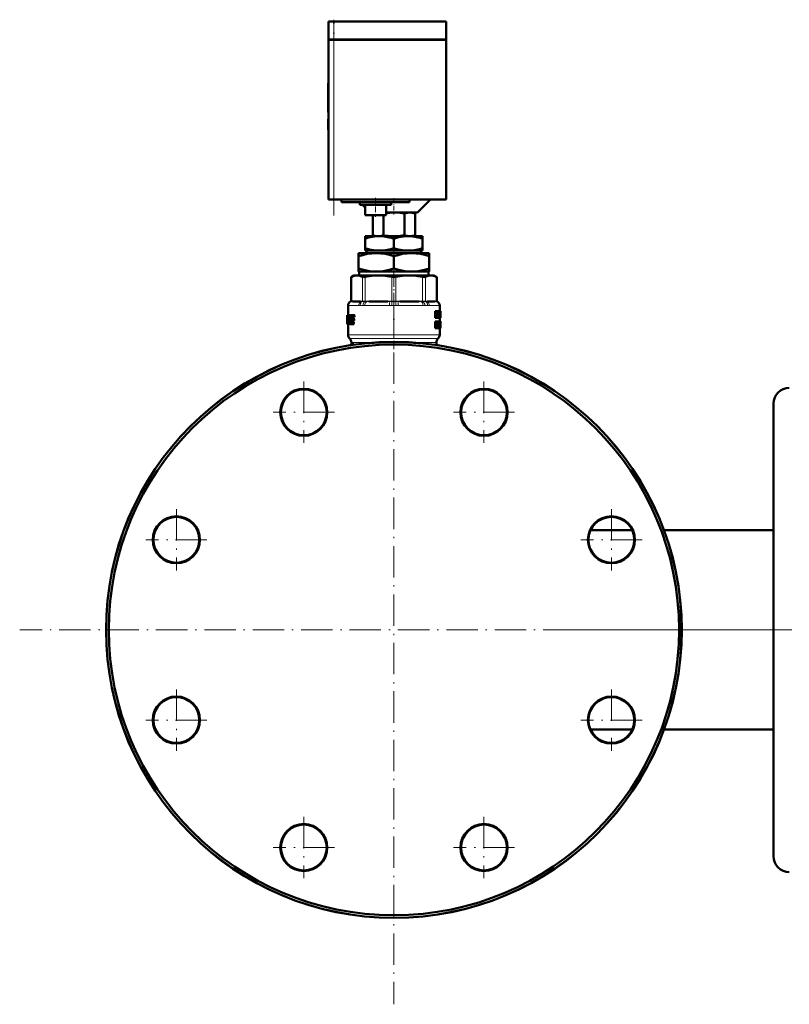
# Model space of a CAD drawing. Extents: x -1976 to 2357, y -1962 to 888.
# Tile 17 of 53: x -1976 to -1682, y -527 to -151. Entities that reach past the tile are written whole.
import ezdxf

# ---------------------------------------------------------------- set-up
doc = ezdxf.new("R2010")
doc.units = 0
doc.linetypes.add('DASHDOT', pattern=[18.5, 12, -3, 0.5, -3])

msp = doc.modelspace()

# ---------------------------------------------------------------- linework, layer by layer
at = {"color": 7, "lineweight": 50}
for p, q in [((-1856.34, -151.59), (-1858.34, -151.59)), ((-1858.34, -158.49), (-1858.34, -151.59)), ((-1856.34, -151.59), (-1813.34, -151.59)), ((-1813.34, -158.49), (-1813.34, -151.59)), ((-1856.34, -158.49), (-1858.34, -158.49)), ((-1858.34, -158.59), (-1858.34, -219.59)), ((-1858.34, -158.59), (-1857.75, -158.59)), ((-1858.24, -158.59), (-1858.24, -158.49)), ((-1857.75, -158.59), (-1856.34, -158.59)), ((-1856.34, -158.49), (-1813.34, -158.49)), ((-1813.34, -158.59), (-1856.34, -158.59)), ((-1813.44, -158.59), (-1813.44, -158.49)), ((-1813.34, -219.59), (-1813.34, -158.59)), ((-1858.34, -175.15), (-1858.44, -175.15)), ((-1858.44, -176.63), (-1858.44, -175.15)), ((-1858.34, -176.63), (-1858.44, -176.63)), ((-1858.44, -176.63), (-1858.44, -182.49)), ((-1858.34, -182.49), (-1858.44, -182.49)), ((-1858.44, -184.29), (-1858.44, -182.49)), ((-1858.34, -184.29), (-1858.44, -184.29)), ((-1858.44, -184.29), (-1858.44, -186.19)), ((-1858.34, -186.19), (-1858.44, -186.19)), ((-1858.44, -188.94), (-1858.44, -189.05)), ((-1858.34, -188.94), (-1858.44, -188.94)), ((-1858.34, -189.05), (-1858.44, -189.05)), ((-1858.34, -189.06), (-1858.44, -189.06)), ((-1858.44, -192.92), (-1858.44, -189.06)), ((-1858.34, -192.92), (-1858.44, -192.92)), ((-1858.44, -192.92), (-1858.44, -193.04)), ((-1858.34, -193.04), (-1858.44, -193.04)), ((-1858.34, -193.04), (-1858.44, -193.04)), ((-1857.75, -219.59), (-1858.34, -219.59)), ((-1856.34, -219.59), (-1857.75, -219.59)), ((-1813.34, -219.59), (-1856.34, -219.59)), ((-1853.34, -219.59), (-1853.34, -220.59)), ((-1827.34, -220.59), (-1853.34, -220.59)), ((-1846.34, -221.59), (-1846.34, -220.59)), ((-1846.34, -221.59), (-1834.34, -221.59)), ((-1845.34, -221.59), (-1844.34, -222.59)), ((-1844.34, -225.59), (-1844.34, -221.59)), ((-1836.34, -225.59), (-1836.34, -221.59)), ((-1834.34, -221.59), (-1834.34, -220.59)), ((-1827.34, -220.59), (-1827.34, -219.59)), ((-1824.34, -224.59), (-1819.34, -219.59)), ((-1844.34, -225.59), (-1836.34, -225.59)), ((-1841.37, -225.59), (-1841.37, -233.32)), ((-1837.33, -225.59), (-1837.33, -233.31)), ((-1836.34, -224.59), (-1824.34, -224.59)), ((-1829.25, -224.88), (-1829.25, -233.3)), ((-1826.34, -224.59), (-1825.21, -224.89)), ((-1825.21, -224.89), (-1825.21, -233.29)), ((-1844.34, -234.57), (-1844.34, -233.59)), ((-1838.84, -233.59), (-1844.34, -233.59)), ((-1844.34, -238.17), (-1844.34, -234.57)), ((-1840.36, -233.59), (-1841.37, -233.32)), ((-1827.84, -233.59), (-1838.84, -233.59)), ((-1833.34, -238.17), (-1833.34, -234.57)), ((-1822.34, -233.59), (-1827.84, -233.59)), ((-1826.31, -233.59), (-1825.21, -233.29)), ((-1822.34, -234.57), (-1822.34, -233.59)), ((-1822.34, -238.17), (-1822.34, -234.57)), ((-1846.84, -241.29), (-1846.84, -240.09)), ((-1840.09, -240.09), (-1846.84, -240.09)), ((-1844.34, -239.09), (-1844.34, -238.17)), ((-1840.19, -239.09), (-1844.34, -239.09)), ((-1843.81, -239.09), (-1843.81, -240.09)), ((-1840.19, -239.09), (-1837.49, -239.09)), ((-1826.59, -240.09), (-1840.09, -240.09)), ((-1829.19, -239.09), (-1837.49, -239.09)), ((-1829.19, -239.09), (-1826.49, -239.09)), ((-1819.84, -240.09), (-1826.59, -240.09)), ((-1822.34, -239.09), (-1826.49, -239.09)), ((-1822.86, -240.09), (-1822.86, -239.09)), ((-1822.34, -238.17), (-1822.34, -239.09)), ((-1819.84, -240.09), (-1819.84, -241.29)), ((-1846.84, -245.96), (-1846.84, -241.29)), ((-1833.34, -245.96), (-1833.34, -241.29)), ((-1819.84, -245.96), (-1819.84, -241.29)), ((-1846.84, -247.09), (-1846.84, -245.96)), ((-1841.74, -247.09), (-1846.84, -247.09)), ((-1846.56, -248.59), (-1846.56, -247.09)), ((-1841.74, -247.09), (-1838.43, -247.09)), ((-1828.24, -247.09), (-1838.43, -247.09)), ((-1828.24, -247.09), (-1824.93, -247.09)), ((-1819.84, -247.09), (-1824.93, -247.09)), ((-1820.12, -247.09), (-1820.12, -248.59)), ((-1819.84, -245.96), (-1819.84, -247.09)), ((-1848.64, -248.59), (-1849.73, -249.22)), ((-1849.58, -249.14), (-1849.73, -249.22)), ((-1849.73, -258.44), (-1849.73, -249.22)), ((-1848.64, -248.59), (-1847.47, -248.59)), ((-1847.47, -248.59), (-1839.19, -248.59)), ((-1839.19, -248.59), (-1827.48, -248.59)), ((-1827.48, -248.59), (-1819.2, -248.59)), ((-1819.2, -248.59), (-1818.04, -248.59)), ((-1818.04, -248.59), (-1816.94, -249.22)), ((-1816.94, -249.22), (-1817.09, -249.14)), ((-1816.94, -258.44), (-1816.94, -249.22)), ((-1846.14, -258.59), (-1849.18, -258.59)), ((-1835.6, -258.59), (-1842.93, -258.59)), ((-1823.74, -258.59), (-1831.07, -258.59)), ((-1817.5, -258.59), (-1820.54, -258.59)), ((-1850.84, -260.03), (-1850.84, -263.74)), ((-1817.22, -262.2), (-1817.55, -262.2)), ((-1817.55, -264.77), (-1817.55, -262.2)), ((-1817.22, -262.2), (-1816.89, -262.2)), ((-1817.22, -264.77), (-1817.22, -262.2)), ((-1817.02, -262.68), (-1817.01, -262.68)), ((-1816.98, -263.04), (-1817.01, -263.04)), ((-1816.83, -262.65), (-1816.78, -262.2)), ((-1816.46, -262.2), (-1816.78, -262.2)), ((-1816.46, -262.2), (-1816.22, -262.2)), ((-1816.39, -263.23), (-1816.43, -263.23)), ((-1816.39, -262.68), (-1816.38, -262.68)), ((-1816.39, -264.77), (-1816.39, -263.23)), ((-1816.22, -262.2), (-1816.22, -264.77)), ((-1816.22, -262.43), (-1816.21, -262.2)), ((-1816.21, -262.2), (-1815.9, -262.2)), ((-1815.9, -262.2), (-1815.78, -262.2)), ((-1815.9, -263.76), (-1815.85, -262.88)), ((-1815.83, -262.89), (-1815.85, -262.89)), ((-1815.84, -260.03), (-1815.84, -262.2)), ((-1815.84, -262.66), (-1815.84, -262.66)), ((-1815.83, -262.89), (-1815.78, -263.76)), ((-1815.61, -262.2), (-1815.78, -262.2)), ((-1815.61, -262.2), (-1815.55, -262.2)), ((-1815.61, -264.77), (-1815.61, -262.2)), ((-1815.57, -264.3), (-1815.57, -262.67)), ((-1815.57, -262.67), (-1815.55, -262.67)), ((-1815.54, -262.88), (-1815.57, -262.88)), ((-1815.55, -262.2), (-1815.54, -262.33)), ((-1815.54, -262.33), (-1815.54, -263.41)), ((-1815.54, -262.88), (-1815.54, -263.41)), ((-1851.14, -263.74), (-1851.13, -263.74)), ((-1851.14, -263.74), (-1851.14, -267.08)), ((-1851.11, -266.99), (-1851.14, -266.99)), ((-1851.14, -267.08), (-1851.14, -266.99)), ((-1851.14, -267.2), (-1851.14, -267.08)), ((-1851.04, -263.74), (-1851.13, -263.74)), ((-1851.12, -264.08), (-1851.13, -263.74)), ((-1851.07, -264.08), (-1851.12, -264.08)), ((-1851.04, -263.74), (-1850.5, -263.74)), ((-1850.98, -266.99), (-1851.01, -266.99)), ((-1850.97, -266.72), (-1850.98, -266.87)), ((-1850.67, -264.65), (-1850.94, -264.65)), ((-1850.94, -266.51), (-1850.8, -266.51)), ((-1850.9, -264.43), (-1850.71, -264.43)), ((-1850.77, -266.45), (-1850.81, -266.51)), ((-1850.67, -264.66), (-1850.75, -266.28)), ((-1850.71, -264.43), (-1850.67, -264.5)), ((-1850.24, -267), (-1850.55, -267)), ((-1850.19, -263.74), (-1850.5, -263.74)), ((-1850.43, -263.8), (-1850.5, -263.74)), ((-1850.25, -266.78), (-1850.5, -266.78)), ((-1850.25, -266.51), (-1850.47, -266.51)), ((-1850.12, -263.8), (-1850.43, -263.8)), ((-1850.06, -263.95), (-1850.37, -263.95)), ((-1850.07, -264.16), (-1850.34, -264.16)), ((-1850.11, -264.43), (-1850.34, -264.43)), ((-1850.24, -267), (-1850.23, -266.96)), ((-1850.12, -263.8), (-1850.19, -263.74)), ((-1849.85, -266.28), (-1849.81, -265.82)), ((-1849.53, -266.28), (-1849.85, -266.28)), ((-1849.51, -266.44), (-1849.84, -266.44)), ((-1849.78, -266.51), (-1849.84, -266.44)), ((-1849.82, -263.74), (-1848.78, -263.74)), ((-1849.81, -265.82), (-1849.73, -264.66)), ((-1849.78, -266.51), (-1849.02, -266.51)), ((-1849.4, -264.66), (-1849.73, -264.66)), ((-1849.7, -265.34), (-1849.71, -265.48)), ((-1849.36, -264.5), (-1849.69, -264.5)), ((-1849.62, -264.43), (-1848.8, -264.43)), ((-1849.61, -265.82), (-1848.92, -265.82)), ((-1849.6, -265.13), (-1848.9, -265.13)), ((-1849.53, -266.28), (-1849.49, -265.82)), ((-1849.46, -266.51), (-1849.51, -266.44)), ((-1849.44, -265.13), (-1849.4, -264.66)), ((-1849.36, -264.5), (-1849.29, -264.43)), ((-1848.68, -266.51), (-1849.02, -266.51)), ((-1848.93, -266.99), (-1848.92, -266.85)), ((-1848.59, -266.99), (-1848.93, -266.99)), ((-1848.57, -265.82), (-1848.92, -265.82)), ((-1848.58, -266.85), (-1848.92, -266.85)), ((-1848.56, -265.13), (-1848.9, -265.13)), ((-1848.81, -265.6), (-1848.8, -265.46)), ((-1848.47, -265.6), (-1848.81, -265.6)), ((-1848.45, -264.43), (-1848.8, -264.43)), ((-1848.46, -265.46), (-1848.8, -265.46)), ((-1848.44, -263.74), (-1848.78, -263.74)), ((-1848.7, -264.22), (-1848.68, -264.08)), ((-1848.35, -264.22), (-1848.7, -264.22)), ((-1848.33, -264.08), (-1848.68, -264.08)), ((-1848.59, -266.99), (-1848.58, -266.85)), ((-1848.47, -265.6), (-1848.46, -265.46)), ((-1848.35, -264.22), (-1848.33, -264.08)), ((-1817.22, -264.77), (-1817.55, -264.77)), ((-1817.22, -266.18), (-1817.55, -266.18)), ((-1817.55, -268.76), (-1817.55, -266.18)), ((-1817.22, -264.77), (-1817.01, -264.77)), ((-1817.22, -266.18), (-1816.86, -266.18)), ((-1817.22, -268.76), (-1817.22, -266.18)), ((-1817.01, -263.35), (-1817.01, -264.77)), ((-1816.76, -264.77), (-1817.01, -264.77)), ((-1816.99, -267.34), (-1816.99, -266.61)), ((-1816.99, -266.61), (-1816.89, -266.61)), ((-1816.74, -266.96), (-1816.99, -266.96)), ((-1816.76, -264.77), (-1816.6, -264.77)), ((-1816.63, -263.72), (-1816.7, -263.72)), ((-1816.67, -264.09), (-1816.67, -264.09)), ((-1816.39, -264.77), (-1816.6, -264.77)), ((-1816.16, -266.18), (-1816.48, -266.18)), ((-1816.48, -267.67), (-1816.48, -266.18)), ((-1816.39, -264.77), (-1816.22, -264.77)), ((-1816.22, -264.77), (-1816.11, -264.77)), ((-1816.16, -266.18), (-1816.03, -266.18)), ((-1816.16, -267.67), (-1816.16, -266.18)), ((-1816.11, -264.77), (-1815.96, -264.77)), ((-1815.83, -266.18), (-1816.03, -266.18)), ((-1816.03, -266.18), (-1816.03, -267.68)), ((-1815.93, -264.2), (-1815.96, -264.77)), ((-1815.96, -264.77), (-1815.74, -264.77)), ((-1815.93, -264.2), (-1815.76, -264.2)), ((-1815.9, -263.76), (-1815.78, -263.76)), ((-1815.57, -266.18), (-1815.87, -266.18)), ((-1815.87, -266.18), (-1815.87, -266.18)), ((-1815.55, -266.14), (-1815.85, -266.14)), ((-1815.84, -264.77), (-1815.84, -266.14)), ((-1815.83, -266.18), (-1815.74, -266.18)), ((-1815.83, -267.7), (-1815.83, -266.18)), ((-1815.74, -264.77), (-1815.76, -264.2)), ((-1815.74, -264.77), (-1815.66, -264.77)), ((-1815.74, -266.18), (-1815.74, -267.65)), ((-1815.59, -266.32), (-1815.74, -266.32)), ((-1815.61, -266.56), (-1815.74, -266.56)), ((-1815.62, -266.9), (-1815.74, -266.9)), ((-1815.61, -264.77), (-1815.66, -264.77)), ((-1815.61, -264.77), (-1815.55, -264.77)), ((-1815.54, -263.46), (-1815.57, -263.46)), ((-1815.54, -264.08), (-1815.57, -264.08)), ((-1815.57, -264.3), (-1815.55, -264.3)), ((-1815.56, -266.61), (-1815.57, -266.67)), ((-1815.57, -266.67), (-1815.57, -266.75)), ((-1815.54, -266.69), (-1815.57, -266.69)), ((-1815.57, -266.75), (-1815.57, -266.85)), ((-1815.54, -266.77), (-1815.57, -266.77)), ((-1815.57, -266.85), (-1815.57, -266.97)), ((-1815.56, -266.9), (-1815.57, -266.9)), ((-1815.57, -266.97), (-1815.56, -267.07)), ((-1815.55, -266.6), (-1815.56, -266.6)), ((-1815.54, -266.64), (-1815.56, -266.64)), ((-1815.56, -266.9), (-1815.56, -266.77)), ((-1815.56, -267.13), (-1815.56, -266.9)), ((-1815.56, -267.07), (-1815.56, -267.16)), ((-1815.54, -266.64), (-1815.55, -266.6)), ((-1815.54, -263.41), (-1815.54, -263.46)), ((-1815.54, -263.46), (-1815.54, -263.53)), ((-1815.54, -263.53), (-1815.54, -264.08)), ((-1815.54, -263.53), (-1815.54, -264.59)), ((-1815.54, -266.16), (-1815.54, -266.23)), ((-1815.54, -266.23), (-1815.54, -266.77)), ((-1815.54, -266.69), (-1815.54, -266.64)), ((-1815.54, -266.77), (-1815.54, -266.69)), ((-1851.1, -267.2), (-1851.14, -267.2)), ((-1851.1, -267.2), (-1851.04, -267.2)), ((-1850.94, -267.2), (-1851.04, -267.2)), ((-1850.94, -267.2), (-1850.69, -267.2)), ((-1850.84, -267.2), (-1850.84, -271.26)), ((-1850.69, -267.2), (-1850.62, -267.15)), ((-1850.38, -267.2), (-1850.69, -267.2)), ((-1850.31, -267.15), (-1850.62, -267.15)), ((-1850.38, -267.2), (-1850.31, -267.15)), ((-1850.16, -267.15), (-1850.08, -267.2)), ((-1850.08, -267.2), (-1849.03, -267.2)), ((-1848.69, -267.2), (-1849.03, -267.2)), ((-1817.22, -268.76), (-1817.55, -268.76)), ((-1817.22, -268.76), (-1816.99, -268.76)), ((-1816.78, -267.23), (-1816.99, -267.23)), ((-1816.99, -267.34), (-1816.89, -267.34)), ((-1816.99, -267.77), (-1816.99, -268.76)), ((-1816.99, -267.77), (-1816.93, -267.77)), ((-1816.89, -267.79), (-1816.99, -267.79)), ((-1816.86, -267.86), (-1816.99, -267.86)), ((-1816.83, -267.96), (-1816.99, -267.96)), ((-1816.98, -268.76), (-1816.99, -268.72)), ((-1816.66, -268.76), (-1816.98, -268.76)), ((-1816.8, -268.1), (-1816.83, -267.96)), ((-1816.66, -268.76), (-1816.8, -268.1)), ((-1816.73, -267.6), (-1816.73, -267.61)), ((-1816.66, -267.76), (-1816.63, -267.88)), ((-1816.66, -268.76), (-1816.45, -268.76)), ((-1816.63, -267.88), (-1816.6, -268)), ((-1816.16, -267.67), (-1816.48, -267.67)), ((-1815.93, -268.81), (-1816.23, -268.81)), ((-1815.83, -267.7), (-1816.03, -267.7)), ((-1815.59, -268.77), (-1815.86, -268.77)), ((-1815.56, -268.81), (-1815.86, -268.81)), ((-1815.61, -268.81), (-1815.84, -268.81)), ((-1815.84, -268.81), (-1815.84, -271.26)), ((-1815.62, -268.66), (-1815.81, -268.66)), ((-1815.62, -268.09), (-1815.75, -268.09)), ((-1815.61, -267.34), (-1815.74, -267.34)), ((-1815.57, -267.65), (-1815.74, -267.65)), ((-1815.56, -267.75), (-1815.74, -267.75)), ((-1815.55, -267.84), (-1815.74, -267.84)), ((-1815.55, -267.95), (-1815.74, -267.95)), ((-1815.62, -268.66), (-1815.62, -268.09)), ((-1815.55, -268.09), (-1815.62, -268.09)), ((-1815.55, -268.19), (-1815.6, -268.19)), ((-1815.55, -268.28), (-1815.59, -268.28)), ((-1815.56, -268.33), (-1815.58, -268.33)), ((-1815.56, -267.75), (-1815.57, -267.65)), ((-1815.56, -267.16), (-1815.55, -267.25)), ((-1815.55, -267.84), (-1815.56, -267.75)), ((-1815.56, -268.33), (-1815.55, -268.28)), ((-1815.55, -268.77), (-1815.56, -268.81)), ((-1815.55, -267.25), (-1815.54, -267.39)), ((-1815.55, -267.95), (-1815.55, -267.84)), ((-1815.55, -268.09), (-1815.55, -267.95)), ((-1815.55, -268.19), (-1815.55, -268.09)), ((-1815.55, -268.28), (-1815.55, -268.19)), ((-1815.54, -267.39), (-1815.54, -267.55)), ((-1815.54, -267.55), (-1815.54, -267.76)), ((-1815.54, -267.76), (-1815.54, -268.04)), ((-1815.54, -268.04), (-1815.54, -268.4)), ((-1815.54, -268.4), (-1815.54, -268.64)), ((-1850.17, -272.75), (-1850.25, -272.67)), ((-1849.59, -274.17), (-1849.59, -275.21)), ((-1817.09, -274.17), (-1817.09, -275.11)), ((-1816.5, -272.75), (-1816.42, -272.67)), ((-1849.2, -274.92), (-1849.2, -275.01)), ((-1849.13, -274.68), (-1849.15, -274.67)), ((-1848.83, -274.67), (-1849.15, -274.67)), ((-1848.82, -274.68), (-1849.13, -274.68)), ((-1849.02, -274.78), (-1849.13, -274.68)), ((-1848.97, -275.03), (-1849.03, -274.78)), ((-1848.71, -274.78), (-1849.02, -274.78)), ((-1848.66, -275.03), (-1848.97, -275.03)), ((-1848.97, -275.11), (-1848.97, -275.03)), ((-1848.92, -275.11), (-1848.97, -275.11)), ((-1848.71, -274.78), (-1848.82, -274.68)), ((-1848.66, -275.03), (-1848.71, -274.78)), ((-1848.66, -275.08), (-1848.66, -275.03)), ((-1817.25, -275.19), (-1817.23, -275.11)), ((-1816.93, -275.11), (-1817.23, -275.11)), ((-1816.81, -275.05), (-1817.09, -275.05)), ((-1816.96, -275.23), (-1816.93, -275.11)), ((-1816.93, -275.11), (-1816.79, -275.11)), ((-1688.19, -297.54), (-1688.19, -342.57)), ((-1758.16, -345.99), (-1742.22, -345.99)), ((-1730.09, -345.99), (-1688.19, -345.99)), ((-1688.19, -342.57), (-1688.19, -470.54)), ((-1758.16, -422.09), (-1742.22, -422.09)), ((-1730.09, -422.09), (-1688.19, -422.09))]:
    msp.add_line(p, q, dxfattribs=at)
at = {"color": 7, "linetype": 'DASHDOT', "lineweight": 18, "ltscale": 0.207001}
msp.add_line((-1856.34, -159.18), (-1856.34, -150.9), dxfattribs=at)
at = {"color": 7, "lineweight": 18}
for p, q in [((-1856.34, -158.49), (-1856.34, -151.59)), ((-1856.34, -158.59), (-1856.34, -158.49)), ((-1856.34, -219.59), (-1856.34, -158.59)), ((-1849.58, -249.14), (-1849.58, -258.43)), ((-1845.36, -258.43), (-1845.36, -249.14)), ((-1844.28, -249.14), (-1844.28, -258.43)), ((-1834.1, -258.43), (-1834.1, -249.14)), ((-1832.57, -249.14), (-1832.57, -258.43)), ((-1822.39, -258.43), (-1822.39, -249.14)), ((-1821.31, -249.14), (-1821.31, -258.43)), ((-1817.09, -258.43), (-1817.09, -249.14)), ((-1849.73, -258.62), (-1849.86, -258.63)), ((-1849.73, -258.44), (-1849.6, -258.43)), ((-1849.71, -258.62), (-1849.73, -258.62)), ((-1849.45, -258.6), (-1849.71, -258.62)), ((-1849.6, -258.43), (-1849.58, -258.43)), ((-1849.58, -258.43), (-1849.29, -258.4)), ((-1848.99, -258.39), (-1845.95, -258.39)), ((-1845.5, -258.62), (-1845.82, -258.6)), ((-1845.66, -258.4), (-1845.36, -258.43)), ((-1845.47, -258.62), (-1845.5, -258.62)), ((-1845.36, -258.43), (-1845.34, -258.43)), ((-1844.33, -258.62), (-1844.39, -258.62)), ((-1844.33, -258.43), (-1844.28, -258.43)), ((-1843.63, -258.6), (-1844.33, -258.62)), ((-1844.28, -258.43), (-1843.57, -258.4)), ((-1842.86, -258.39), (-1835.53, -258.39)), ((-1834.16, -258.62), (-1834.88, -258.6)), ((-1834.81, -258.4), (-1834.1, -258.43)), ((-1834.11, -258.62), (-1834.16, -258.62)), ((-1834.1, -258.43), (-1834.05, -258.43)), ((-1832.62, -258.43), (-1832.57, -258.43)), ((-1832.57, -258.43), (-1831.86, -258.4)), ((-1832.51, -258.62), (-1832.57, -258.62)), ((-1831.79, -258.6), (-1832.51, -258.62)), ((-1831.15, -258.39), (-1823.81, -258.39)), ((-1823.1, -258.4), (-1822.39, -258.43)), ((-1822.34, -258.62), (-1823.04, -258.6)), ((-1822.39, -258.43), (-1822.34, -258.43)), ((-1822.29, -258.62), (-1822.34, -258.62)), ((-1821.33, -258.43), (-1821.31, -258.43)), ((-1821.31, -258.43), (-1821.02, -258.4)), ((-1821.17, -258.62), (-1821.2, -258.62)), ((-1820.85, -258.6), (-1821.17, -258.62)), ((-1820.72, -258.39), (-1817.68, -258.39)), ((-1817.39, -258.4), (-1817.09, -258.43)), ((-1816.96, -258.62), (-1817.23, -258.6)), ((-1817.09, -258.43), (-1817.07, -258.43)), ((-1817.07, -258.43), (-1816.94, -258.44)), ((-1816.94, -258.62), (-1816.96, -258.62)), ((-1816.81, -258.63), (-1816.94, -258.62)), ((-1850.82, -260.06), (-1850.84, -260.03)), ((-1850.76, -260.09), (-1846.84, -260.09)), ((-1845.19, -260.06), (-1846.21, -260.06)), ((-1844.47, -260.09), (-1835.01, -260.09)), ((-1831.66, -260.09), (-1822.2, -260.09)), ((-1820.46, -260.06), (-1821.48, -260.06)), ((-1819.84, -260.09), (-1815.92, -260.09)), ((-1815.84, -260.03), (-1815.85, -260.06)), ((-1816.8, -268.1), (-1816.99, -268.1)), ((-1850.84, -271.26), (-1833.34, -271.26)), ((-1850.25, -272.67), (-1833.34, -272.67)), ((-1850.17, -272.75), (-1833.34, -272.75)), ((-1849.59, -274.17), (-1842.28, -274.17)), ((-1842.28, -274.17), (-1839.3, -274.17)), ((-1833.34, -271.26), (-1815.84, -271.26)), ((-1833.34, -272.67), (-1816.42, -272.67)), ((-1833.34, -272.75), (-1816.5, -272.75)), ((-1827.38, -274.17), (-1818.32, -274.17)), ((-1818.32, -274.17), (-1817.09, -274.17))]:
    msp.add_line(p, q, dxfattribs=at)
at = {"color": 7, "linetype": 'DASHDOT', "lineweight": 18}
for p, q in [((-1856.34, -225.69), (-1856.34, -152.49)), ((-1833.34, -240.99), (-1833.34, -527.08)), ((-1867.78, -289.19), (-1867.78, -312.59)), ((-1798.9, -289.19), (-1798.9, -312.59)), ((-1856.08, -300.89), (-1879.48, -300.89)), ((-1787.2, -300.89), (-1810.59, -300.89)), ((-1916.49, -337.9), (-1916.49, -361.3)), ((-1750.19, -337.9), (-1750.19, -361.3)), ((-1904.79, -349.6), (-1928.19, -349.6)), ((-1738.49, -349.6), (-1761.89, -349.6)), ((-1690.29, -384.04), (-1976.38, -384.04)), ((-1767.26, -384.04), (-1658.09, -384.04)), ((-1916.49, -406.78), (-1916.49, -430.18)), ((-1750.19, -406.78), (-1750.19, -430.18)), ((-1904.79, -418.48), (-1928.19, -418.48)), ((-1738.49, -418.48), (-1761.89, -418.48)), ((-1867.78, -455.49), (-1867.78, -478.89)), ((-1798.9, -455.49), (-1798.9, -478.89)), ((-1856.08, -467.19), (-1879.48, -467.19)), ((-1787.2, -467.19), (-1810.59, -467.19))]:
    msp.add_line(p, q, dxfattribs=at)
at = {"color": 7, "linetype": 'DASHDOT', "lineweight": 18, "ltscale": 0.003015}
for p, q in [((-1858.33, -179.63), (-1858.45, -179.63)), ((-1858.33, -190.99), (-1858.45, -190.99)), ((-1858.33, -191), (-1858.45, -191))]:
    msp.add_line(p, q, dxfattribs=at)
at = {"color": 7, "linetype": 'DASHDOT', "lineweight": 18, "ltscale": 0.180016}
msp.add_line((-1840.34, -218.99), (-1840.34, -226.19), dxfattribs=at)
at = {"color": 7, "linetype": 'DASHDOT', "lineweight": 18, "ltscale": 0.154977}
msp.add_line((-1833.34, -219.07), (-1833.34, -225.27), dxfattribs=at)
at = {"color": 7, "linetype": 'DASHDOT', "lineweight": 18, "ltscale": 0.036926}
msp.add_line((-1833.34, -233.23), (-1833.34, -234.7), dxfattribs=at)
at = {"color": 7, "linetype": 'DASHDOT', "lineweight": 18, "ltscale": 0.094161}
msp.add_line((-1833.34, -237.85), (-1833.34, -241.62), dxfattribs=at)
at = {"color": 7, "linetype": 'DASHDOT', "lineweight": 18, "ltscale": 0.374474}
msp.add_line((-1833.34, -259.69), (-1833.34, -244.71), dxfattribs=at)
at = {"color": 7, "linetype": 'DASHDOT', "lineweight": 18, "ltscale": 0.455549}
msp.add_line((-1833.34, -258.51), (-1833.34, -276.73), dxfattribs=at)
at = {"color": 7, "lineweight": 50}
for points in [[(-1829.25, -224.88), (-1831.01, -224.69), (-1832.54, -224.6), (-1833.27, -224.59)], [(-1825.21, -224.89), (-1826.29, -224.67), (-1827.23, -224.6), (-1828.17, -224.66), (-1829.25, -224.88)], [(-1838.84, -233.59), (-1839.76, -233.62), (-1840.69, -233.71), (-1841.54, -233.84), (-1842.39, -234.01), (-1843.37, -234.27), (-1844.34, -234.57)], [(-1833.34, -234.57), (-1834.24, -234.29), (-1835.15, -234.05), (-1836.36, -233.8), (-1837.59, -233.64), (-1838.84, -233.59)], [(-1827.84, -233.59), (-1828.76, -233.62), (-1829.69, -233.71), (-1830.54, -233.84), (-1831.39, -234.01), (-1832.37, -234.27), (-1833.34, -234.57)], [(-1829.25, -233.3), (-1828.17, -233.52), (-1827.23, -233.58), (-1826.29, -233.52), (-1825.21, -233.29)], [(-1822.34, -234.57), (-1823.24, -234.29), (-1824.15, -234.05), (-1825.36, -233.8), (-1826.59, -233.64), (-1827.84, -233.59)], [(-1840.09, -240.09), (-1840.94, -240.11), (-1841.8, -240.17), (-1843.5, -240.41), (-1845.18, -240.8), (-1846.84, -241.29)], [(-1844.34, -238.17), (-1842.69, -238.65), (-1841.86, -238.84), (-1841.02, -238.99), (-1840.19, -239.09)], [(-1833.34, -241.29), (-1835, -240.79), (-1836.68, -240.41), (-1838.37, -240.17), (-1839.23, -240.11), (-1840.09, -240.09)], [(-1837.49, -239.09), (-1836.64, -238.98), (-1835.8, -238.84), (-1834.56, -238.54), (-1833.34, -238.17)], [(-1833.34, -238.17), (-1831.69, -238.65), (-1830.86, -238.84), (-1830.02, -238.99), (-1829.19, -239.09)], [(-1826.59, -240.09), (-1827.44, -240.11), (-1828.3, -240.17), (-1830, -240.41), (-1831.68, -240.8), (-1833.34, -241.29)], [(-1819.84, -241.29), (-1821.5, -240.79), (-1823.18, -240.41), (-1824.87, -240.17), (-1825.73, -240.11), (-1826.59, -240.09)], [(-1826.49, -239.09), (-1825.64, -238.98), (-1824.8, -238.84), (-1823.56, -238.54), (-1822.34, -238.17)], [(-1846.84, -245.96), (-1844.99, -246.51), (-1843.31, -246.87), (-1841.74, -247.09)], [(-1838.43, -247.09), (-1836.86, -246.87), (-1835.19, -246.51), (-1833.34, -245.96)], [(-1833.34, -245.96), (-1831.49, -246.51), (-1829.81, -246.87), (-1828.24, -247.09)], [(-1824.93, -247.09), (-1823.36, -246.87), (-1821.69, -246.51), (-1819.84, -245.96)], [(-1847.47, -248.59), (-1848.15, -248.65), (-1848.85, -248.83), (-1849.58, -249.14)], [(-1845.36, -249.14), (-1846.1, -248.83), (-1846.79, -248.65), (-1847.47, -248.59)], [(-1844.28, -249.14), (-1844.82, -249.22), (-1845.22, -249.19), (-1845.36, -249.14)], [(-1839.19, -248.59), (-1840.91, -248.65), (-1842.68, -248.85), (-1844.28, -249.14)], [(-1834.1, -249.14), (-1835.87, -248.83), (-1837.55, -248.65), (-1839.19, -248.59)], [(-1827.48, -248.59), (-1829.2, -248.65), (-1830.97, -248.85), (-1832.57, -249.14)], [(-1822.39, -249.14), (-1824.16, -248.83), (-1825.84, -248.65), (-1827.48, -248.59)], [(-1821.31, -249.14), (-1821.45, -249.19), (-1821.64, -249.22), (-1822.11, -249.19), (-1822.39, -249.14)], [(-1819.2, -248.59), (-1819.91, -248.65), (-1820.65, -248.85), (-1821.31, -249.14)], [(-1817.09, -249.14), (-1817.83, -248.83), (-1818.52, -248.65), (-1819.2, -248.59)], [(-1815.55, -262.67), (-1815.55, -262.67), (-1815.55, -262.68), (-1815.54, -262.71), (-1815.54, -262.88)], [(-1851.11, -266.87), (-1851.11, -267.17), (-1851.1, -267.19), (-1851.1, -267.2)], [(-1851.04, -263.74), (-1851.07, -263.92), (-1851.07, -263.96)], [(-1851.04, -267.2), (-1851.01, -267.03), (-1851.01, -266.99)], [(-1850.98, -266.87), (-1850.98, -266.96), (-1850.96, -267.16), (-1850.95, -267.19), (-1850.94, -267.2)], [(-1850.94, -266.51), (-1850.96, -266.56), (-1850.97, -266.72)], [(-1850.94, -264.65), (-1850.93, -264.49), (-1850.92, -264.45), (-1850.9, -264.43)], [(-1849.71, -265.48), (-1849.7, -265.66), (-1849.61, -265.82)], [(-1849.6, -265.13), (-1849.66, -265.19), (-1849.7, -265.34)], [(-1849.69, -264.5), (-1849.66, -264.45), (-1849.62, -264.43)], [(-1849.03, -267.2), (-1848.97, -267.13), (-1848.93, -266.99)], [(-1848.92, -266.85), (-1848.94, -266.63), (-1848.96, -266.56), (-1849.02, -266.51)], [(-1848.92, -265.82), (-1848.85, -265.75), (-1848.81, -265.6)], [(-1848.8, -265.46), (-1848.81, -265.29), (-1848.85, -265.17), (-1848.87, -265.15), (-1848.9, -265.13)], [(-1848.8, -264.43), (-1848.73, -264.36), (-1848.7, -264.22)], [(-1848.68, -264.08), (-1848.69, -263.9), (-1848.73, -263.79), (-1848.75, -263.76), (-1848.78, -263.74)], [(-1848.69, -267.2), (-1848.62, -267.13), (-1848.59, -266.99)], [(-1848.58, -266.85), (-1848.59, -266.67), (-1848.62, -266.56), (-1848.64, -266.53), (-1848.68, -266.51)], [(-1848.57, -265.82), (-1848.5, -265.75), (-1848.47, -265.6)], [(-1848.46, -265.46), (-1848.46, -265.29), (-1848.5, -265.17), (-1848.52, -265.15), (-1848.56, -265.13)], [(-1848.45, -264.43), (-1848.38, -264.36), (-1848.35, -264.22)], [(-1848.33, -264.08), (-1848.34, -263.9), (-1848.38, -263.79), (-1848.4, -263.76), (-1848.44, -263.74)], [(-1816.89, -266.61), (-1816.83, -266.63), (-1816.8, -266.66), (-1816.77, -266.73), (-1816.74, -266.96)], [(-1816.86, -266.18), (-1816.76, -266.2), (-1816.67, -266.27), (-1816.57, -266.51), (-1816.54, -266.88)], [(-1815.54, -264.08), (-1815.55, -264.29), (-1815.55, -264.3)], [(-1815.54, -264.59), (-1815.54, -264.73), (-1815.55, -264.77)], [(-1816.78, -267.23), (-1816.82, -267.31), (-1816.89, -267.34)], [(-1816.23, -268.81), (-1816.35, -268.71), (-1816.41, -268.5), (-1816.46, -268.2), (-1816.48, -267.67)], [(-1815.93, -268.81), (-1816.03, -268.72), (-1816.1, -268.53), (-1816.15, -268.17), (-1816.16, -267.67)], [(-1816.03, -267.68), (-1816.01, -268.02), (-1815.98, -268.24), (-1815.96, -268.28), (-1815.92, -268.31)], [(-1815.74, -267.65), (-1815.76, -268.32), (-1815.8, -268.6), (-1815.82, -268.7), (-1815.86, -268.77), (-1815.93, -268.81)], [(-1815.92, -268.31), (-1815.85, -268.14), (-1815.83, -267.7)], [(-1815.59, -268.28), (-1815.58, -268.33), (-1815.57, -268.35)], [(-1849.15, -274.67), (-1849.15, -274.68), (-1849.16, -274.68), (-1849.16, -274.69), (-1849.18, -274.71), (-1849.19, -274.78), (-1849.2, -274.92)]]:
    msp.add_lwpolyline(points, dxfattribs=at)
at = {"color": 7, "lineweight": 18}
for points in [[(-1845.34, -258.43), (-1844.83, -258.44), (-1844.33, -258.43)], [(-1822.34, -258.43), (-1821.64, -258.44), (-1821.33, -258.43)]]:
    msp.add_lwpolyline(points, dxfattribs=at)
at = {"color": 7, "lineweight": 50}
for centre, radius in [((-1833.34, -384.04), 110.03), ((-1833.34, -384.04), 110), ((-1833.34, -384.04), 109), ((-1867.78, -300.89), 9), ((-1867.78, -300.89), 8.75), ((-1798.9, -300.89), 9), ((-1798.9, -300.89), 8.75), ((-1916.49, -349.6), 9), ((-1916.49, -349.6), 8.75), ((-1750.19, -349.6), 9), ((-1750.19, -349.6), 8.75), ((-1916.49, -418.48), 9), ((-1916.49, -418.48), 8.75), ((-1750.19, -418.48), 9), ((-1750.19, -418.48), 8.75), ((-1867.78, -467.19), 9), ((-1867.78, -467.19), 8.75), ((-1798.9, -467.19), 9), ((-1798.9, -467.19), 8.75)]:
    msp.add_circle(centre, radius, dxfattribs=at)
for centre, radius, start, end in [((-1833.27, -252.99), 28.41, 90.2701, 96.1979), ((-1839.17, -225.41), 8.2, 254.4673, 265.2544), ((-1839.56, -225.38), 8.24, 274.7618, 285.6762), ((-1833.1, -202.6), 31, 262.1571, 268.4146), ((-1833.59, -202.4), 31.2, 271.6005, 277.9943), ((-1833.35, -245.48), 3.74, 258.3446, 270.1449), ((-1833.33, -245.49), 3.73, 269.8253, 281.6734), ((-1849.34, -260.03), 1.5, 110.5177, 180.0166), ((-1849.93, -258.44), 0.2, 290.5165, 359.9999), ((-1816.74, -258.44), 0.2, 180.0001, 249.4835), ((-1817.34, -260.03), 1.5, 360, 69.4823), ((-1845.76, -263.41), 28.75, 0.1221, 1.455), ((-1808.18, -262.1), 8.85, 183.7528, 186.0891), ((-1986.62, -285.85), 171.16, 7.0726, 7.6581), ((-1995.27, -284.76), 179.8, 6.7194, 7.2099), ((-1990.64, -243.77), 175.15, 353.4585, 353.9602), ((-1990.54, -245.17), 175.04, 353.5681, 354.1451), ((-1824.87, -262.25), 8.5, 354.7816, 357.0896), ((-1790.04, -263.27), 26.34, 178.7215, 179.9219), ((-1965.11, -251.62), 149.59, 354.956, 355.9464), ((-1821.1, -262.58), 5.26, 356.7208, 359.1682), ((-1809.54, -262.57), 6.3, 180.8269, 182.9355), ((-1968.4, -270.84), 152.86, 2.2736, 3.2409), ((-1524.03, -267.15), 327.1, 179.4611, 179.9706), ((-1521.92, -270.67), 329.22, 178.8316, 179.3379), ((-1496.92, -276.58), 354.23, 178.069, 178.448), ((-1851.55, -266.26), 0.804, 346.282, 357.9508), ((-1851.32, -264.61), 0.659, 355.2142, 9.502), ((-1851.21, -266.8), 0.68, 329.83, 343.4584), ((-1852.14, -266.5), 1.67, 342.641, 350.3676), ((-1853.01, -266.35), 2.54, 350.2961, 356.4129), ((-1411.51, -292.41), 439.73, 176.3527, 176.6237), ((-1850.9, -264.06), 0.537, 11.9329, 28.8232), ((-1851.73, -264.24), 1.39, 3.3335, 12.4548), ((-1852.63, -264.3), 2.29, 356.6103, 3.3487), ((-1850.88, -266.8), 0.67, 329.3345, 343.2028), ((-1848.33, -266.66), 1.92, 175.6816, 183.6876), ((-1349.29, -299.73), 502.07, 175.9689, 176.2064), ((-1849, -266.71), 1.26, 183.2452, 193.3277), ((-1849.75, -266.89), 0.486, 192.7626, 211.5581), ((-1850.58, -264.06), 0.536, 11.9311, 28.8406), ((-1848.29, -264.54), 1.82, 168.052, 176.6245), ((-1848.8, -264.42), 1.3, 158.4683, 168.6111), ((-1851.16, -264.2), 1.13, 8.1933, 13.0268), ((-1849.49, -264.15), 0.553, 140.9405, 158.726), ((-1849.81, -263.88), 0.137, 94.9628, 144.1433), ((-1849.39, -266.33), 0.46, 173.2936, 193.8034), ((-1849.19, -264.7), 0.536, 157.8708, 175.9089), ((-1849.07, -266.33), 0.46, 173.2936, 193.8034), ((-1848.86, -264.7), 0.536, 157.852, 175.9095), ((-1817.55, -266.98), 0.808, 341.9381, 1.9017), ((-1822.44, -264.4), 5.78, 3.0866, 6.7512), ((-1806.2, -264.89), 10.5, 173.627, 175.6667), ((-1818.72, -266.89), 2.18, 353.628, 0.1734), ((-1815.8, -266.18), 0.0713, 137.9011, 177.4986), ((-1808.6, -266.88), 7.02, 177.378, 180.2111), ((-1809.06, -266.93), 6.56, 179.7565, 183.6024), ((-1811.86, -266.72), 3.75, 173.7637, 177.4237), ((-1814.43, -266.43), 1.17, 167.4145, 174.2396), ((-1815.5, -266.18), 0.0722, 138.1208, 177.231), ((-1815.53, -266.61), 0.0281, 137.9531, 180.5121), ((-1815.57, -266.15), 0.0248, 349.9677, 54.469), ((-1815.56, -266.6), 0.0146, 0.7968, 48.9847), ((-1816.94, -267.82), 0.0502, 32.7673, 84.4737), ((-1817.11, -267.95), 0.269, 19.1426, 34.6328), ((-1817.87, -268.22), 1.07, 14.1053, 19.7741), ((-1816.96, -267.34), 0.347, 311.0813, 333.0587), ((-1816.87, -267.74), 0.189, 22.913, 44.3273), ((-1817.47, -268.02), 0.851, 17.4933, 24.2989), ((-1817.31, -267.15), 0.74, 332.5324, 345.6697), ((-1868.46, -278.87), 52.99, 11.0019, 11.8436), ((-1817.95, -266.98), 1.4, 345.1208, 353.6613), ((-1815.86, -268.78), 0.027, 201.3787, 250.9283), ((-1813.38, -267.86), 2.25, 185.724, 190.7737), ((-1815.03, -268.57), 0.599, 189.043, 199.7323), ((-1811.7, -267.07), 3.92, 183.9498, 188.4837), ((-1815.54, -268.76), 0.0531, 189.8055, 239.3413), ((-1815.58, -268.33), 0.0224, 306.6994, 5.1885), ((-1816.7, -268.63), 1.16, 353.3792, 359.8357), ((-1848.84, -271.26), 2, 180, 225), ((-1851.59, -274.17), 2, 0, 45.0003), ((-1815.09, -274.17), 2, 134.9998, 180), ((-1817.84, -271.26), 2, 315, 360), ((-1848.28, -275.02), 0.921, 179.4987, 188.3623), ((-1848.84, -274.71), 0.0319, 53.6796, 83.2058), ((-1816.93, -275.1), 0.135, 355.3469, 21.9151), ((-1817.91, -275.21), 1.12, 357.8614, 5.1832), ((-1682.19, -297.54), 6, 90, 180), ((-1682.19, -470.54), 6, 180, 270)]:
    msp.add_arc(centre, radius, start, end, dxfattribs=at)
at = {"color": 7, "lineweight": 18}
for centre, radius, start, end in [((-1849.32, -260.07), 1.5, 105.9772, 179.784), ((-1849.8, -258.44), 0.196, 289.2011, 2.0769), ((-1849.78, -258.44), 0.195, 288.8448, 2.6072), ((-1849.48, -258.41), 0.192, 279.6889, 3.0559), ((-1849.19, -261.55), 2.96, 89.7465, 95.0069), ((-1849, -261.52), 3.13, 89.7592, 95.1871), ((-1846.12, -262.61), 4.02, 85.7024, 90.1944), ((-1845.94, -261.52), 3.13, 84.8129, 90.2408), ((-1845.86, -258.4), 0.199, 279.7602, 1.0432), ((-1845.57, -258.43), 0.202, 288.6376, 0.5069), ((-1845.54, -258.43), 0.202, 289.9883, 0.854), ((-1844.96, -236.63), 21.99, 268.6539, 271.4886), ((-1842.97, -278.24), 19.65, 89.9051, 91.9429), ((-1842.89, -276.57), 18.18, 89.8986, 92.1508), ((-1835.57, -279.3), 20.71, 88.1074, 90.0906), ((-1835.49, -276.57), 18.18, 87.8492, 90.1014), ((-1833.34, -214.11), 44.52, 269.0091, 270.9896), ((-1833.38, -237.83), 20.62, 268.132, 270.1134), ((-1833.29, -238.11), 20.33, 269.8741, 271.8833), ((-1831.18, -276.57), 18.18, 89.8986, 92.1508), ((-1831.1, -279.3), 20.71, 89.9094, 91.8927), ((-1823.78, -276.57), 18.18, 87.8492, 90.1014), ((-1823.71, -278.24), 19.65, 88.0571, 90.0949), ((-1821.72, -236.62), 22, 268.5123, 271.3456), ((-1821.13, -258.43), 0.202, 179.146, 250.0117), ((-1821.11, -258.43), 0.202, 179.4931, 251.3624), ((-1820.73, -261.52), 3.13, 89.7592, 95.1871), ((-1820.82, -258.4), 0.199, 178.9568, 260.2398), ((-1820.55, -262.61), 4.02, 89.8056, 94.2976), ((-1817.67, -261.52), 3.13, 84.8129, 90.2408), ((-1817.48, -261.55), 2.96, 84.9931, 90.2535), ((-1817.19, -258.41), 0.192, 176.9441, 260.3111), ((-1816.9, -258.44), 0.195, 177.3928, 251.1552), ((-1816.88, -258.44), 0.196, 177.9231, 250.7989), ((-1817.35, -260.07), 1.5, 0.216, 74.0228), ((-1850.77, -260.01), 0.073, 220.243, 277.8347), ((-1846.82, -252.94), 7.15, 269.8403, 274.8785), ((-1844.51, -251.14), 8.94, 265.6487, 270.2682), ((-1834.97, -244.08), 16.01, 269.8409, 273.2556), ((-1833.24, -271.93), 11.9, 90.4739, 93.9469), ((-1833.43, -271.93), 11.9, 86.0531, 89.5262), ((-1831.71, -244.06), 16.02, 266.7462, 270.1574), ((-1822.16, -251.15), 8.93, 269.7295, 274.3536), ((-1819.85, -252.93), 7.16, 265.1242, 270.157), ((-1815.91, -260.01), 0.0729, 262.143, 319.7781)]:
    msp.add_arc(centre, radius, start, end, dxfattribs=at)
for centre, major_axis, ratio, start_param, end_param in [((-1849.26, -260.09), (0, 1.5), 0.995414, 0.123342, 1.570796), ((-1849.18, -258.39), (0, -0.2), 0.92388, 0, 1.570796), ((-1845.68, -260.09), (0, 1.5), 0.771505, 0.123342, 1.570796), ((-1845.11, -260.06), (0.14, -1.49), 0.734075, 3.351169, 4.642046), ((-1846.14, -258.39), (0, -0.2), 0.92388, 0, 1.570796), ((-1844.17, -260.06), (-0.13, -1.49), 0.675962, 3.481187, 4.772063), ((-1843.52, -260.09), (0, 1.5), 0.636223, 0.123342, 1.570796), ((-1844.41, -258.43), (0.007, -0.2), 0.408466, 0.272287, 1.557437), ((-1844.36, -258.43), (0.008, -0.2), 0.382405, 0.255495, 1.554996), ((-1843.65, -258.4), (0.008, -0.2), 0.382432, 0.102908, 1.555785), ((-1842.93, -258.39), (0, -0.2), 0.382683, 0, 1.570796), ((-1835.6, -258.39), (0, -0.2), 0.382683, 0, 1.570796), ((-1834.87, -260.09), (0, 1.5), 0.095659, 0.123342, 1.570796), ((-1834.89, -258.4), (-0.008, -0.2), 0.382432, 0.132932, 1.585808), ((-1834.18, -258.43), (-0.008, -0.2), 0.382405, 0.287096, 1.586597), ((-1834, -260.06), (0.1, -1.5), 0.041092, 3.418838, 4.709715), ((-1834.12, -258.43), (-0.006, -0.2), 0.356255, 0.297028, 1.582178), ((-1832.55, -258.43), (0.006, -0.2), 0.356255, 4.701007, 5.986158), ((-1832.68, -260.06), (-0.1, -1.5), 0.041092, 1.57347, 2.864347), ((-1832.49, -258.43), (0.008, -0.2), 0.382405, 4.696589, 5.996089), ((-1831.79, -258.4), (0.008, -0.2), 0.382432, 4.697377, 6.150253), ((-1831.81, -260.09), (0, -1.5), 0.095659, 1.570796, 3.018251), ((-1831.07, -258.39), (0, -0.2), 0.382683, 4.712389, 6.283185), ((-1823.74, -258.39), (0, -0.2), 0.382683, 4.712389, 6.283185), ((-1823.02, -258.4), (-0.008, -0.2), 0.382432, 4.727401, 6.180277), ((-1823.16, -260.09), (0, -1.5), 0.636223, 1.570796, 3.018251), ((-1822.32, -258.43), (-0.008, -0.2), 0.382405, 4.728189, 6.02769), ((-1822.26, -258.43), (-0.007, -0.2), 0.408466, 4.725748, 6.010898), ((-1822.5, -260.06), (0.13, -1.49), 0.675962, 1.511122, 2.801999), ((-1821.57, -260.06), (-0.14, -1.49), 0.734075, 1.64114, 2.932016), ((-1820.99, -260.09), (0, -1.5), 0.771505, 1.570796, 3.018251), ((-1820.54, -258.39), (0, 0.2), 0.92388, 1.570796, 3.141593), ((-1817.5, -258.39), (0, 0.2), 0.92388, 1.570796, 3.141593), ((-1817.41, -260.09), (0, -1.5), 0.995414, 1.570796, 3.018251)]:
    msp.add_ellipse(centre, major_axis=major_axis, ratio=ratio, start_param=start_param, end_param=end_param, dxfattribs=at)

doc.saveas('drawing.dxf')
